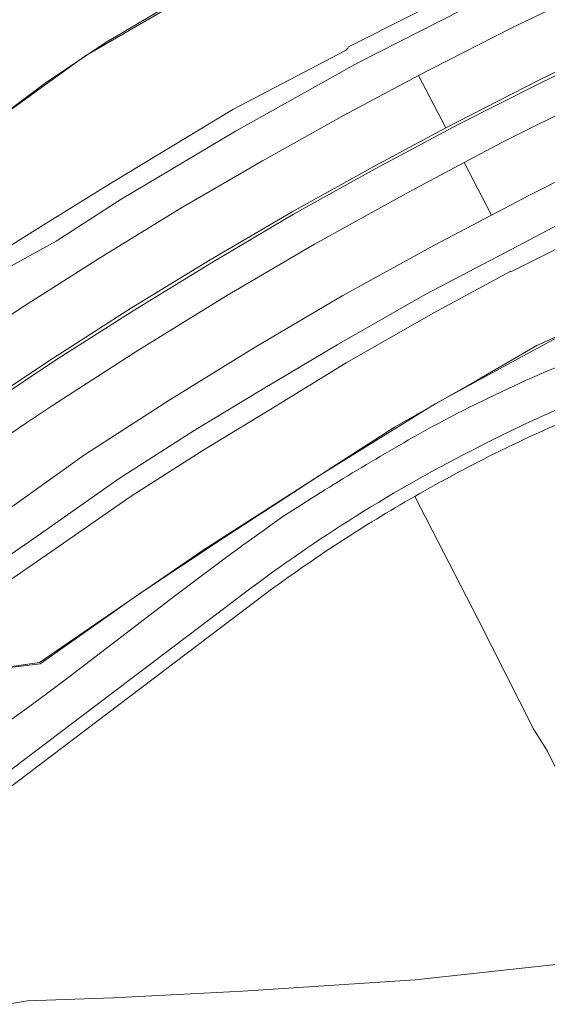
# Model space of a CAD drawing. Header units: metres. Extents: x 197700 to 204338, y 317132 to 325229.
# Tile 101 of 256: x 199503 to 199570, y 317573 to 317698. Entities that reach past the tile are written whole.
import ezdxf

# ---------------------------------------------------------------- set-up
doc = ezdxf.new("R2010")
doc.units = ezdxf.units.M
for name, color, linetype, lineweight in [('B-WE-FV-GELEIDING_WILDRASTER-G', 80, 'Continuous', 18), ('B-WE-GR-GRAS-GV', 60, 'Continuous', 13), ('B-WE-IE-TERREINAFSCHEIDING_KUNSTMATIG_HEKWERK-G', 20, 'IE-TERREINAFSCHEIDING-KUNSTMATIG', 18), ('B-WE-IE-TERREINAFSCHEIDING_KUNSTMATIG_MUUR-G', 90, 'IE-TERREINAFSCHEIDING-KUNSTMATIG-DICHT', 18), ('B-WE-OG-TERREIN_CULTUURSCHEIDING-GV', 7, 'Continuous', 18), ('B-WE-OG-TERREIN_ERF-GV', 7, 'Continuous', 18), ('B-WE-OG-WATER_GREPPEL-GV', 160, 'Continuous', 18), ('B-WE-VH-ONVERHARD-GV', 252, 'Continuous', 18), ('B-WE-VH-VERHARDING_ASFALT-GV', 252, 'Continuous', 18), ('B-WE-VH-VERHARDING_TEGEL-GV', 252, 'Continuous', 18)]:
    doc.layers.add(name, color=color, linetype=linetype, lineweight=lineweight)
doc.linetypes.add('IE-TERREINAFSCHEIDING-KUNSTMATIG', pattern='A,4,[82,NLCS.SHX,S=0.75,R=90,X=0,Y=0],4,-2', length=10)
doc.linetypes.add('IE-TERREINAFSCHEIDING-KUNSTMATIG-DICHT', pattern='A,8,-1,[82,NLCS.SHX,S=0.75,R=90,X=0,Y=0],-1', length=10)

msp = doc.modelspace()

# ---------------------------------------------------------------- linework, layer by layer
at = {"layer": 'B-WE-FV-GELEIDING_WILDRASTER-G'}
for points in [[(199474.444, 317664.515), (199475.993, 317667.255), (199476.631, 317668.233), (199481.362, 317671.927), (199488.224, 317677.973), (199501.27, 317686.239), (199510.946, 317693.225), (199523.561, 317700.573), (199535.079, 317705.825)], [(199571.055, 317657.413), (199555.525, 317648.974), (199540.825, 317639.876), (199526.027, 317630.358), (199505.161, 317616.087), (199487.698, 317613.561), (199484.806, 317613.001), (199483.529, 317612.355), (199482.342, 317611.784), (199479.206, 317609.224)]]:
    msp.add_lwpolyline(points, dxfattribs=at)
at = {"layer": 'B-WE-GR-GRAS-GV'}
msp.add_lwpolyline([(199457.169, 317645.381), (199459.862, 317640.57), (199460.148, 317640.797), (199460.196, 317640.713), (199460.301, 317640.531), (199460.316, 317640.506), (199462.459, 317642.241), (199464.502, 317643.373), (199472.585, 317660.578), (199473.613, 317662.838), (199474.444, 317664.515), (199475.993, 317667.255), (199476.631, 317668.233), (199481.362, 317671.927), (199488.224, 317677.973), (199501.27, 317686.239), (199510.946, 317693.225), (199523.561, 317700.573)], dxfattribs=at)
at = {"layer": 'B-WE-IE-TERREINAFSCHEIDING_KUNSTMATIG_HEKWERK-G'}
for points in [[(199602.783, 317727.304), (199602.642, 317727.29), (199579.025, 317719.985), (199560.692, 317712.315), (199559.707, 317711.707), (199558.735, 317709.209), (199554.888, 317708.944), (199553.966, 317708.398), (199535.018, 317705.971), (199525.916, 317701.863), (199521.39, 317699.551), (199513.523, 317694.951), (199505.911, 317689.813), (199501.151, 317686.246), (199488.176, 317678.18), (199483.443, 317674.01), (199481.328, 317672.066), (199476.555, 317668.324), (199475.908, 317667.484), (199474.444, 317664.515)], [(199575.67, 317659.636), (199568.48, 317656.402), (199560.896, 317651.994), (199555.353, 317648.866), (199550.347, 317646.025), (199542.534, 317640.952), (199535.562, 317636.434), (199528.695, 317631.981), (199517.944, 317624.84), (199505.272, 317615.912), (199491.385, 317614.191), (199487.454, 317613.559), (199484.468, 317612.956), (199482.826, 317612.263), (199480.512, 317610.497), (199479.083, 317609.251), (199478.874, 317607.788)], [(199552.934, 317637.214), (199560.988, 317621.63)]]:
    msp.add_lwpolyline(points, dxfattribs=at)
at = {"layer": 'B-WE-IE-TERREINAFSCHEIDING_KUNSTMATIG_MUUR-G'}
msp.add_lwpolyline([(199560.988, 317621.63), (199568.093, 317607.521), (199569.83, 317604.798), (199581.792, 317580.348)], dxfattribs=at)
at = {"layer": 'B-WE-OG-TERREIN_CULTUURSCHEIDING-GV'}
for points in [[(199575.67, 317659.636), (199568.48, 317656.402), (199560.896, 317651.994), (199555.353, 317648.866), (199550.347, 317646.025), (199542.534, 317640.952), (199535.562, 317636.434), (199528.695, 317631.981), (199517.944, 317624.84), (199505.272, 317615.912), (199491.385, 317614.191), (199487.454, 317613.559), (199484.468, 317612.956), (199482.826, 317612.263), (199480.512, 317610.497), (199479.083, 317609.251), (199478.874, 317607.788), (199479.012, 317607.349), (199481.077, 317603.906)], [(199508.225, 317613.675), (199522.511, 317624.645)]]:
    msp.add_lwpolyline(points, dxfattribs=at)
for points in [[(199555.16, 317646.086, -0.0370515), (199581.182, 317657.635)], [(199536.248, 317634.692, -0.0165916), (199555.16, 317646.086)], [(199522.511, 317624.645, -0.0089206), (199536.248, 317634.692)], [(199492.488, 317601.994, -0.0028262), (199508.225, 317613.675)]]:
    msp.add_lwpolyline(points, format="xyb", dxfattribs=at)
at = {"layer": 'B-WE-OG-TERREIN_ERF-GV'}
for points in [[(199578.444, 317649.453, 0.0207828), (199563.799, 317642.997)], [(199563.799, 317642.997, 0.0156038), (199552.934, 317637.214)], [(199552.934, 317637.214, 0.0288005), (199533.972, 317624.843)]]:
    msp.add_lwpolyline(points, format="xyb", dxfattribs=at)
for points in [[(199533.972, 317624.843), (199495.124, 317595.442)], [(199493.913, 317587.539), (199496.593, 317583.334), (199500.182, 317577.372), (199498.776, 317576.511), (199501.103, 317572.565), (199503.66, 317573), (199514.52, 317573.397), (199531.063, 317574.256), (199552.999, 317575.664), (199570.882, 317577.652), (199582.444, 317578.768), (199631.063, 317584.228), (199641.315, 317586.829), (199675.307, 317585.828), (199682.48, 317585.586), (199689.511, 317586.126), (199709.303, 317587.705), (199724.359, 317597.075), (199737.748, 317600.463), (199755.789, 317610.527), (199760.405, 317615.854), (199766.811, 317621.238)]]:
    msp.add_lwpolyline(points, dxfattribs=at)
at = {"layer": 'B-WE-OG-WATER_GREPPEL-GV'}
for points in [[(199560.721, 317702.614), (199544.527, 317694.42), (199544.405, 317694.273), (199544.141, 317693.956), (199529.793, 317686.462), (199514.349, 317677.116), (199505.973, 317671.92), (199496.864, 317666.237), (199485.316, 317658.51), (199482.356, 317655.725), (199479.202, 317652.348), (199482.571, 317658.625), (199478.746, 317652.879), (199476.895, 317648.879), (199479.248, 317650.61), (199483.51, 317654.315), (199486.733, 317656.793), (199498.182, 317664.694), (199507.305, 317669.685), (199515.428, 317674.965), (199530.211, 317683.739), (199545.68, 317692.406), (199561.739, 317700.566)], [(199574.456, 317673.514), (199564.418, 317668.208), (199554.266, 317662.906), (199543.072, 317656.477), (199533.441, 317650.779), (199524.879, 317645.583), (199515.299, 317639.497), (199504.865, 317632.129), (199499.301, 317628.311), (199488.857, 317622.533), (199481.104, 317617.509), (199491.872, 317621.326), (199500.947, 317624.368), (199500.43, 317625.877), (199506.139, 317629.796), (199516.839, 317637.231), (199526.088, 317643.148), (199534.406, 317648.166), (199544.191, 317654.194), (199555.358, 317660.554), (199565.091, 317665.821), (199565.177, 317665.849), (199565.413, 317665.924), (199575.588, 317670.999)]]:
    msp.add_lwpolyline(points, dxfattribs=at)
at = {"layer": 'B-WE-VH-ONVERHARD-GV'}
for points in [[(199496.864, 317666.237), (199505.973, 317671.92), (199514.349, 317677.116), (199529.793, 317686.462), (199544.141, 317693.956), (199544.405, 317694.273), (199544.527, 317694.42), (199560.721, 317702.614)], [(199494.52, 317655.606), (199502.784, 317661.154), (199512.821, 317667.51), (199523.182, 317673.872), (199533.557, 317679.908), (199543.968, 317685.735), (199553.42, 317690.758), (199555.003, 317691.599), (199565.313, 317696.844), (199576.494, 317702.244)], [(199561.739, 317700.566), (199545.68, 317692.406), (199530.211, 317683.739), (199515.428, 317674.965), (199507.305, 317669.685), (199498.182, 317664.694)], [(199523.561, 317700.573), (199510.946, 317693.225), (199501.27, 317686.239)], [(199579.833, 317695.092), (199568.984, 317689.862), (199558.463, 317684.551), (199547.903, 317678.893), (199537.498, 317673.116), (199527.071, 317666.94), (199517.1, 317660.842), (199507.086, 317654.471), (199499.196, 317649.199)], [(199500.197, 317644.342), (199503.533, 317646.549), (199506.817, 317648.769), (199517.678, 317655.781), (199528.89, 317662.686), (199540.199, 317669.321), (199551.836, 317675.774), (199559.219, 317679.682), (199564.025, 317682.227), (199574.67, 317687.533)], [(199577.92, 317680.782), (199567.54, 317675.566), (199562.71, 317673.013), (199555.387, 317669.143), (199543.796, 317662.792), (199532.612, 317656.203), (199521.745, 317649.514), (199510.884, 317642.485), (199488.617, 317626.599)], [(199499.301, 317628.311), (199504.865, 317632.129), (199515.299, 317639.497), (199524.879, 317645.583), (199533.441, 317650.779), (199543.072, 317656.477), (199554.266, 317662.906), (199564.418, 317668.208), (199574.456, 317673.514)], [(199575.588, 317670.999), (199565.413, 317665.924), (199565.177, 317665.849), (199565.091, 317665.821), (199555.358, 317660.554), (199544.191, 317654.194), (199534.406, 317648.166), (199526.088, 317643.148), (199516.839, 317637.231), (199506.139, 317629.796), (199500.43, 317625.877)], [(199491.385, 317614.191), (199505.272, 317615.912), (199517.944, 317624.84), (199528.695, 317631.981), (199535.562, 317636.434), (199542.534, 317640.952), (199550.347, 317646.025), (199555.353, 317648.866), (199560.896, 317651.994), (199568.48, 317656.402), (199575.67, 317659.636)]]:
    msp.add_lwpolyline(points, dxfattribs=at)
at = {"layer": 'B-WE-VH-VERHARDING_ASFALT-GV'}
for points in [[(199649.324, 317723.053), (199646.997, 317730.185), (199643.629, 317729.091), (199631.947, 317725.138), (199620.992, 317721.098), (199609.584, 317716.668), (199598.459, 317712.095), (199587.333, 317707.197), (199576.494, 317702.244), (199565.313, 317696.844), (199555.003, 317691.599), (199553.42, 317690.758), (199556.903, 317684.105), (199558.366, 317684.887), (199568.805, 317690.232), (199579.667, 317695.49), (199590.541, 317700.415), (199601.433, 317705.186), (199612.42, 317709.705), (199623.504, 317714.032), (199634.624, 317718.042), (199646.18, 317722.041)], [(199650.861, 317718.339), (199641.081, 317715.063), (199629.793, 317711.03), (199618.848, 317706.903), (199607.932, 317702.483), (199596.453, 317697.621), (199585.554, 317692.666), (199574.67, 317687.533), (199564.025, 317682.227), (199559.219, 317679.682), (199562.71, 317673.013), (199567.54, 317675.566), (199577.92, 317680.782), (199588.811, 317685.939), (199599.474, 317690.708), (199610.612, 317695.506), (199621.471, 317699.88), (199632.517, 317704.063), (199643.496, 317707.984), (199653.19, 317711.202)], [(199489.824, 317643.153), (199493.1, 317645.449), (199496.38, 317647.738), (199499.001, 317649.575), (199506.899, 317654.802), (199516.899, 317661.187), (199526.891, 317667.302), (199537.348, 317673.443), (199547.735, 317679.203), (199556.903, 317684.105), (199553.42, 317690.758), (199543.968, 317685.735), (199533.557, 317679.908), (199523.182, 317673.872), (199512.821, 317667.51), (199502.784, 317661.154), (199494.52, 317655.606), (199479.584, 317644.965), (199482.894, 317638.235), (199483.297, 317638.526), (199486.547, 317640.858)], [(199503.533, 317646.549), (199500.197, 317644.342), (199496.783, 317642.233), (199493.581, 317639.833), (199490.261, 317637.601), (199487.026, 317635.247), (199485.061, 317633.83), (199488.617, 317626.599), (199510.884, 317642.485), (199521.745, 317649.514), (199532.612, 317656.203), (199543.796, 317662.792), (199555.387, 317669.143), (199562.71, 317673.013), (199559.219, 317679.682), (199551.836, 317675.774), (199540.199, 317669.321), (199528.89, 317662.686), (199517.678, 317655.781), (199506.817, 317648.769)]]:
    msp.add_lwpolyline(points, close=True, dxfattribs=at)
for points in [[(199579.667, 317695.49), (199568.805, 317690.232), (199558.366, 317684.887), (199556.903, 317684.105), (199547.735, 317679.203), (199537.348, 317673.443), (199526.891, 317667.302), (199516.899, 317661.187), (199506.899, 317654.802), (199499.001, 317649.575)], [(199499.196, 317649.199), (199507.086, 317654.471), (199517.1, 317660.842), (199527.071, 317666.94), (199537.498, 317673.116), (199547.903, 317678.893), (199558.463, 317684.551), (199568.984, 317689.862), (199579.833, 317695.092)], [(199494.329, 317596.967), (199531.407, 317625.029)], [(199522.511, 317624.645), (199508.225, 317613.675)]]:
    msp.add_lwpolyline(points, dxfattribs=at)
for points in [[(199581.182, 317657.635, 0.0370515), (199555.16, 317646.086)], [(199561.107, 317643.535, -0.0524162), (199592.744, 317655.881)], [(199555.16, 317646.086, 0.0165916), (199536.248, 317634.692)], [(199545.435, 317634.673, -0.0230794), (199561.107, 317643.535)], [(199536.248, 317634.692, 0.0089206), (199522.511, 317624.645)], [(199531.407, 317625.029, -0.0212808), (199545.435, 317634.673)], [(199508.225, 317613.675, 0.0028262), (199492.488, 317601.994)]]:
    msp.add_lwpolyline(points, format="xyb", dxfattribs=at)
at = {"layer": 'B-WE-VH-VERHARDING_TEGEL-GV'}
for points in [[(199592.744, 317655.881, 0.0524162), (199561.107, 317643.535)], [(199563.799, 317642.997, -0.0207828), (199578.444, 317649.453)], [(199561.107, 317643.535, 0.0230794), (199545.435, 317634.673)], [(199552.934, 317637.214, -0.0156038), (199563.799, 317642.997)], [(199533.972, 317624.843, -0.0288005), (199552.934, 317637.214)], [(199545.435, 317634.673, 0.0212808), (199531.407, 317625.029)]]:
    msp.add_lwpolyline(points, format="xyb", dxfattribs=at)
for points in [[(199531.407, 317625.029), (199494.329, 317596.967)], [(199495.124, 317595.442), (199533.972, 317624.843)]]:
    msp.add_lwpolyline(points, dxfattribs=at)

doc.saveas('drawing.dxf')
